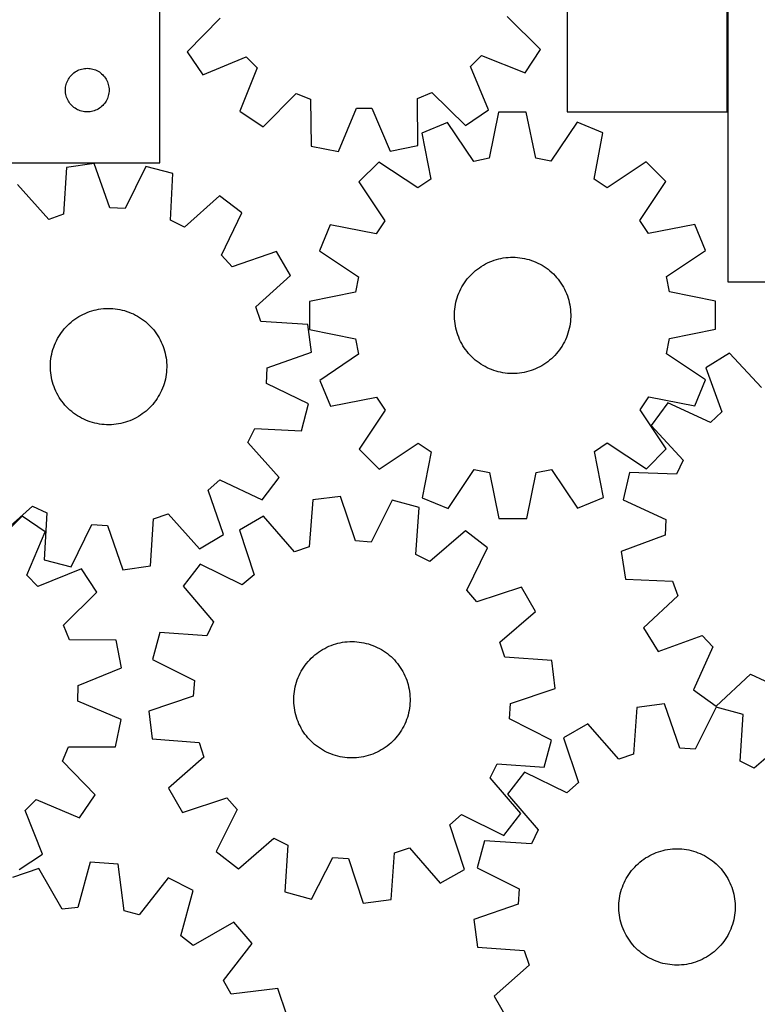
# Model space of a CAD drawing. Header units: millimetres. Extents: x 7 to 1243, y 7 to 1484.
# Tile 7 of 24: x 547 to 852, y 323 to 729. Entities that reach past the tile are written whole.
import ezdxf

# ---------------------------------------------------------------- set-up
doc = ezdxf.new("R2010")
doc.units = ezdxf.units.MM
doc.layers.add('CUT', color=7, linetype='CONTINUOUS', true_color=0x000000)

msp = doc.modelspace()

# ---------------------------------------------------------------- linework, layer by layer
at = {"layer": 'CUT'}
for p, q in [((605.056698, 670.179019), (605.056698, 850.179019)), ((839.368216, 801.135802), (839.368216, 621.135802)), ((773.154385, 799.200748), (773.154385, 691.200748)), ((839.154385, 691.200748), (839.154385, 799.200748)), ((629.877622, 729.850425), (616.305723, 716.021254)), ((762.069529, 716.887164), (748.334289, 730.554117)), ((616.305723, 716.021254), (622.771797, 706.467441)), ((755.717416, 707.257204), (762.069529, 716.887164)), ((622.771797, 706.467441), (640.654664, 713.927031)), ((640.654664, 713.927031), (645.228167, 709.407545)), ((733.2277, 709.930306), (737.747186, 714.503809)), ((737.747186, 714.503809), (755.717416, 707.257204)), ((568.692737, 706.54298), (569.122586, 706.945578)), ((569.122586, 706.945578), (569.577846, 707.319199)), ((569.577846, 707.319199), (570.056566, 707.662246)), ((570.056566, 707.662246), (570.556698, 707.973248)), ((570.556698, 707.973248), (571.0761, 708.250874)), ((571.0761, 708.250874), (571.612548, 708.493935)), ((571.612548, 708.493935), (572.163743, 708.70139)), ((572.163743, 708.70139), (572.727327, 708.872352)), ((572.727327, 708.872352), (573.300886, 709.006087)), ((573.300886, 709.006087), (573.881963, 709.102023)), ((573.881963, 709.102023), (574.46807, 709.15975)), ((574.46807, 709.15975), (575.056698, 709.179019)), ((575.056698, 709.179019), (575.645327, 709.15975)), ((575.645327, 709.15975), (576.231434, 709.102023)), ((576.231434, 709.102023), (576.812511, 709.006087)), ((576.812511, 709.006087), (577.38607, 708.872352)), ((577.38607, 708.872352), (577.949654, 708.70139)), ((577.949654, 708.70139), (578.500849, 708.493935)), ((578.500849, 708.493935), (579.037297, 708.250874)), ((579.037297, 708.250874), (579.556698, 707.973248)), ((579.556698, 707.973248), (580.056831, 707.662246)), ((580.056831, 707.662246), (580.535551, 707.319199)), ((580.535551, 707.319199), (580.990811, 706.945578)), ((580.990811, 706.945578), (581.42066, 706.54298)), ((645.228167, 709.407545), (637.981562, 691.437316)), ((740.687291, 692.047439), (733.2277, 709.930306)), ((566.363366, 702.508391), (566.534327, 703.071974)), ((566.534327, 703.071974), (566.741783, 703.62317)), ((566.741783, 703.62317), (566.984844, 704.159618)), ((566.984844, 704.159618), (567.26247, 704.679019)), ((567.26247, 704.679019), (567.573472, 705.179151)), ((567.573472, 705.179151), (567.916518, 705.657872)), ((567.916518, 705.657872), (568.29014, 706.113132)), ((568.29014, 706.113132), (568.692737, 706.54298)), ((581.42066, 706.54298), (581.823257, 706.113132)), ((581.823257, 706.113132), (582.196879, 705.657872)), ((582.196879, 705.657872), (582.539925, 705.179151)), ((582.539925, 705.179151), (582.850927, 704.679019)), ((582.850927, 704.679019), (583.128553, 704.159618)), ((583.128553, 704.159618), (583.371614, 703.62317)), ((583.371614, 703.62317), (583.57907, 703.071974)), ((583.57907, 703.071974), (583.750031, 702.508391)), ((566.056698, 700.179019), (566.075968, 700.767647)), ((566.075968, 699.590391), (566.056698, 700.179019)), ((566.075968, 700.767647), (566.133695, 701.353755)), ((566.133695, 699.004284), (566.075968, 699.590391)), ((566.133695, 701.353755), (566.229631, 701.934832)), ((566.229631, 698.423206), (566.133695, 699.004284)), ((566.229631, 701.934832), (566.363366, 702.508391)), ((583.750031, 702.508391), (583.883766, 701.934832)), ((583.883766, 701.934832), (583.979702, 701.353755)), ((583.979702, 699.004284), (583.883766, 698.423206)), ((583.979702, 701.353755), (584.037429, 700.767647)), ((584.037429, 699.590391), (583.979702, 699.004284)), ((584.037429, 700.767647), (584.056698, 700.179019)), ((584.056698, 700.179019), (584.037429, 699.590391)), ((647.611522, 685.085202), (661.278475, 698.820442)), ((661.278475, 698.820442), (667.233374, 696.395185)), ((711.378641, 696.65743), (717.304306, 699.153264)), ((717.304306, 699.153264), (731.133477, 685.581364)), ((566.363366, 697.849648), (566.229631, 698.423206)), ((566.534327, 697.286064), (566.363366, 697.849648)), ((566.741783, 696.734868), (566.534327, 697.286064)), ((566.984844, 696.198421), (566.741783, 696.734868)), ((567.26247, 695.679019), (566.984844, 696.198421)), ((567.573472, 695.178887), (567.26247, 695.679019)), ((567.916518, 694.700166), (567.573472, 695.178887)), ((568.29014, 694.244907), (567.916518, 694.700166)), ((582.196879, 694.700166), (581.823257, 694.244907)), ((582.539925, 695.178887), (582.196879, 694.700166)), ((582.850927, 695.679019), (582.539925, 695.178887)), ((583.128553, 696.198421), (582.850927, 695.679019)), ((583.371614, 696.734868), (583.128553, 696.198421)), ((583.57907, 697.286064), (583.371614, 696.734868)), ((583.750031, 697.849648), (583.57907, 697.286064)), ((583.883766, 698.423206), (583.750031, 697.849648)), ((667.233374, 696.395185), (667.415293, 677.019703)), ((711.426927, 677.281154), (711.378641, 696.65743)), ((568.692737, 693.815058), (568.29014, 694.244907)), ((569.122586, 693.412461), (568.692737, 693.815058)), ((569.577846, 693.038839), (569.122586, 693.412461)), ((570.056566, 692.695793), (569.577846, 693.038839)), ((570.556698, 692.384791), (570.056566, 692.695793)), ((571.0761, 692.107165), (570.556698, 692.384791)), ((571.612548, 691.864104), (571.0761, 692.107165)), ((572.163743, 691.656648), (571.612548, 691.864104)), ((572.727327, 691.485687), (572.163743, 691.656648)), ((573.300886, 691.351952), (572.727327, 691.485687)), ((573.881963, 691.256016), (573.300886, 691.351952)), ((574.46807, 691.198289), (573.881963, 691.256016)), ((575.056698, 691.179019), (574.46807, 691.198289)), ((575.645327, 691.198289), (575.056698, 691.179019)), ((576.231434, 691.256016), (575.645327, 691.198289)), ((576.812511, 691.351952), (576.231434, 691.256016)), ((577.38607, 691.485687), (576.812511, 691.351952)), ((577.949654, 691.656648), (577.38607, 691.485687)), ((578.500849, 691.864104), (577.949654, 691.656648)), ((579.037297, 692.107165), (578.500849, 691.864104)), ((579.556698, 692.384791), (579.037297, 692.107165)), ((580.056831, 692.695793), (579.556698, 692.384791)), ((580.535551, 693.038839), (580.056831, 692.695793)), ((580.990811, 693.412461), (580.535551, 693.038839)), ((581.42066, 693.815058), (580.990811, 693.412461)), ((581.823257, 694.244907), (581.42066, 693.815058)), ((637.981562, 691.437316), (647.611522, 685.085202)), ((678.743064, 674.836341), (686.113433, 692.756165)), ((686.113433, 692.756165), (692.543148, 692.794361)), ((692.543148, 692.794361), (700.125895, 674.963366)), ((731.133477, 685.581364), (740.687291, 692.047439)), ((744.722495, 691.033937), (740.899382, 672.038511)), ((756.258754, 691.047625), (744.722495, 691.033937)), ((760.12693, 672.061323), (756.258754, 691.047625)), ((773.154385, 691.200748), (839.154385, 691.200748)), ((723.755123, 686.837401), (713.102247, 682.41002)), ((734.594594, 670.776633), (723.755123, 686.837401)), ((777.236025, 686.900853), (766.434695, 670.814409)), ((787.899377, 682.498763), (777.236025, 686.900853)), ((784.207362, 663.477421), (787.899377, 682.498763)), ((713.102247, 682.41002), (716.839386, 663.397493)), ((667.415293, 677.019703), (678.743064, 674.836341)), ((700.125895, 674.963366), (711.426927, 677.281154)), ((695.336866, 670.50906), (687.189177, 662.342015)), ((711.497422, 659.818931), (695.336866, 670.50906)), ((740.899382, 672.038511), (734.594594, 670.776633)), ((766.434695, 670.814409), (760.12693, 672.061323)), ((805.692947, 670.639991), (789.557803, 659.911545)), ((813.859993, 662.492302), (805.692947, 670.639991)), ((455.056698, 670.179019), (605.056698, 670.179019)), ((566.45697, 668.301567), (565.293698, 648.960181)), ((577.880807, 669.908246), (566.45697, 668.301567)), ((584.333871, 651.638041), (577.880807, 669.908246)), ((599.229745, 668.698103), (590.753394, 651.274157)), ((610.398844, 665.810767), (599.229745, 668.698103)), ((609.368993, 646.461818), (610.398844, 665.810767)), ((687.189177, 662.342015), (697.917623, 646.206871)), ((716.839386, 663.397493), (711.497422, 659.818931)), ((789.557803, 659.911545), (784.207362, 663.477421)), ((803.169864, 646.331747), (813.859993, 662.492302)), ((559.22358, 646.839721), (546.270021, 661.249709)), ((629.659589, 656.522856), (615.160606, 643.668988)), ((638.873555, 649.581076), (629.659589, 656.522856)), ((590.753394, 651.274157), (584.333871, 651.638041)), ((565.293698, 648.960181), (559.22358, 646.839721)), ((615.160606, 643.668988), (609.368993, 646.461818)), ((630.517575, 632.099085), (638.873555, 649.581076)), ((697.917623, 646.206871), (694.351747, 640.85643)), ((806.748425, 640.989782), (803.169864, 646.331747)), ((675.330405, 644.548444), (670.928315, 633.885093)), ((694.351747, 640.85643), (675.330405, 644.548444)), ((825.760953, 644.726922), (806.748425, 640.989782)), ((830.188333, 634.074045), (825.760953, 644.726922)), ((670.928315, 633.885093), (687.014759, 623.083762)), ((814.127565, 623.234574), (830.188333, 634.074045)), ((634.799558, 627.302492), (630.517575, 632.099085)), ((653.113834, 633.629397), (634.799558, 627.302492)), ((658.969924, 623.689997), (653.113834, 633.629397)), ((741.139711, 629.300194), (742.047415, 629.667301)), ((742.047415, 629.667301), (742.969338, 629.997078)), ((742.969338, 629.997078), (743.903945, 630.288977)), ((743.903945, 630.288977), (744.849681, 630.542512)), ((744.849681, 630.542512), (745.80497, 630.75726)), ((745.80497, 630.75726), (746.768224, 630.932865)), ((746.768224, 630.932865), (747.737839, 631.069034)), ((747.737839, 631.069034), (748.712201, 631.16554)), ((748.712201, 631.16554), (749.689689, 631.222223)), ((749.689689, 631.222223), (750.668675, 631.238989)), ((750.668675, 631.238989), (751.647531, 631.215809)), ((751.647531, 631.215809), (752.624626, 631.152723)), ((752.624626, 631.152723), (753.598335, 631.049834)), ((753.598335, 631.049834), (754.567037, 630.907315)), ((754.567037, 630.907315), (755.52912, 630.725403)), ((755.52912, 630.725403), (756.482982, 630.5044)), ((756.482982, 630.5044), (757.427036, 630.244674)), ((757.427036, 630.244674), (758.35971, 629.946658)), ((758.35971, 629.946658), (759.279452, 629.610848)), ((734.565119, 625.105331), (735.307192, 625.744097)), ((735.307192, 625.744097), (736.074703, 626.352063)), ((736.074703, 626.352063), (736.866373, 626.928218)), ((736.866373, 626.928218), (737.680884, 627.471602)), ((737.680884, 627.471602), (738.516881, 627.981311)), ((738.516881, 627.981311), (739.372973, 628.456497)), ((739.372973, 628.456497), (740.247735, 628.896369)), ((740.247735, 628.896369), (741.139711, 629.300194)), ((759.279452, 629.610848), (760.184732, 629.237801)), ((760.184732, 629.237801), (761.074043, 628.828141)), ((761.074043, 628.828141), (761.945904, 628.382547)), ((761.945904, 628.382547), (762.798864, 627.901762)), ((762.798864, 627.901762), (763.631504, 627.386586)), ((763.631504, 627.386586), (764.442438, 626.837877)), ((764.442438, 626.837877), (765.230315, 626.256548)), ((765.230315, 626.256548), (765.993826, 625.643566)), ((765.993826, 625.643566), (766.731698, 624.999951)), ((644.559937, 610.736438), (658.969924, 623.689997)), ((687.014759, 623.083762), (685.767845, 616.775998)), ((731.277937, 621.488409), (731.875217, 622.264264)), ((731.875217, 622.264264), (732.503646, 623.015112)), ((732.503646, 623.015112), (733.162178, 623.739702)), ((733.162178, 623.739702), (733.849717, 624.436828)), ((733.849717, 624.436828), (734.565119, 625.105331)), ((766.731698, 624.999951), (767.442704, 624.326776)), ((767.442704, 624.326776), (768.125661, 623.62516)), ((768.125661, 623.62516), (768.779431, 622.89627)), ((768.779431, 622.89627), (769.402927, 622.141321)), ((769.402927, 622.141321), (769.995111, 621.361569)), ((815.389443, 616.929786), (814.127565, 623.234574)), ((728.791662, 617.280545), (729.219378, 618.161313)), ((729.219378, 618.161313), (729.682663, 619.023904)), ((729.682663, 619.023904), (730.180747, 619.866879)), ((730.180747, 619.866879), (730.7128, 620.688837)), ((730.7128, 620.688837), (731.277937, 621.488409)), ((769.995111, 621.361569), (770.554997, 620.558311)), ((770.554997, 620.558311), (771.081653, 619.732885)), ((771.081653, 619.732885), (771.574203, 618.886664)), ((771.574203, 618.886664), (772.031827, 618.021057)), ((772.031827, 618.021057), (772.453763, 617.137505)), ((839.368216, 621.135802), (884.368216, 621.135802)), ((685.767845, 616.775998), (666.781544, 612.907822)), ((727.209402, 612.656245), (727.449816, 613.605401)), ((727.449816, 613.605401), (727.728745, 614.54396)), ((727.728745, 614.54396), (728.045724, 615.470361)), ((728.045724, 615.470361), (728.400227, 616.383063)), ((728.400227, 616.383063), (728.791662, 617.280545)), ((772.453763, 617.137505), (772.839309, 616.237478)), ((772.839309, 616.237478), (773.187824, 615.322473)), ((773.187824, 615.322473), (773.498727, 614.394015)), ((773.498727, 614.394015), (773.7715, 613.453648)), ((773.7715, 613.453648), (774.00569, 612.502938)), ((834.38487, 613.106673), (815.389443, 616.929786)), ((576.899954, 609.094543), (577.842833, 609.358503)), ((577.842833, 609.358503), (578.795693, 609.583784)), ((578.795693, 609.583784), (579.75695, 609.770012)), ((579.75695, 609.770012), (580.725002, 609.916877)), ((580.725002, 609.916877), (581.69824, 610.024135)), ((581.69824, 610.024135), (582.675042, 610.091606)), ((582.675042, 610.091606), (583.653784, 610.119178)), ((583.653784, 610.119178), (584.632835, 610.106806)), ((584.632835, 610.106806), (585.610567, 610.05451)), ((585.610567, 610.05451), (586.585353, 609.962378)), ((586.585353, 609.962378), (587.555569, 609.830562)), ((587.555569, 609.830562), (588.519602, 609.659282)), ((588.519602, 609.659282), (589.475845, 609.448823)), ((589.475845, 609.448823), (590.422709, 609.199535)), ((646.680397, 604.66632), (644.559937, 610.736438)), ((666.781544, 612.907822), (666.795231, 601.371562)), ((726.639919, 608.785468), (726.722924, 609.761073)), ((726.722924, 609.761073), (726.845653, 610.73248)), ((726.845653, 610.73248), (727.007902, 611.698074)), ((727.007902, 611.698074), (727.209402, 612.656245)), ((774.00569, 612.502938), (774.200908, 611.543467)), ((774.200908, 611.543467), (774.356827, 610.576831)), ((774.356827, 610.576831), (774.473189, 609.60464)), ((774.473189, 609.60464), (774.5498, 608.628512)), ((834.398557, 601.570414), (834.38487, 613.106673)), ((569.114651, 605.071436), (569.899912, 605.656295)), ((569.899912, 605.656295), (570.708375, 606.208638)), ((570.708375, 606.208638), (571.538694, 606.727546)), ((571.538694, 606.727546), (572.389488, 607.212154)), ((572.389488, 607.212154), (573.259341, 607.661656)), ((573.259341, 607.661656), (574.146804, 608.075303)), ((574.146804, 608.075303), (575.0504, 608.452409)), ((575.0504, 608.452409), (575.968626, 608.792344)), ((575.968626, 608.792344), (576.899954, 609.094543)), ((590.422709, 609.199535), (591.358617, 608.911833)), ((591.358617, 608.911833), (592.28201, 608.586197)), ((592.28201, 608.586197), (593.191353, 608.223167)), ((593.191353, 608.223167), (594.085132, 607.823349)), ((594.085132, 607.823349), (594.961859, 607.387408)), ((594.961859, 607.387408), (595.820075, 606.916069)), ((595.820075, 606.916069), (596.658352, 606.410117)), ((596.658352, 606.410117), (597.475294, 605.870394)), ((597.475294, 605.870394), (598.269541, 605.297798)), ((598.269541, 605.297798), (599.039772, 604.693282)), ((726.593569, 606.828164), (726.596777, 607.807289)), ((726.630301, 605.849724), (726.593569, 606.828164)), ((726.596777, 607.807289), (726.639919, 608.785468)), ((726.706912, 604.873596), (726.630301, 605.849724)), ((774.540182, 605.692768), (774.457177, 604.717163)), ((774.583324, 606.670947), (774.540182, 605.692768)), ((774.5498, 608.628512), (774.586532, 607.650072)), ((774.586532, 607.650072), (774.583324, 606.670947)), ((564.96055, 600.937525), (565.580651, 601.695264)), ((565.580651, 601.695264), (566.231144, 602.42708)), ((566.231144, 602.42708), (566.910945, 603.131754)), ((566.910945, 603.131754), (567.618923, 603.808114)), ((567.618923, 603.808114), (568.353899, 604.455033)), ((568.353899, 604.455033), (569.114651, 605.071436)), ((599.039772, 604.693282), (599.784705, 604.057853)), ((599.784705, 604.057853), (600.5031, 603.392568)), ((600.5031, 603.392568), (601.19376, 602.698534)), ((601.19376, 602.698534), (601.855538, 601.976906)), ((601.855538, 601.976906), (602.48733, 601.228887)), ((602.48733, 601.228887), (603.088086, 600.45572)), ((666.021783, 603.503048), (646.680397, 604.66632)), ((667.628461, 592.079211), (666.021783, 603.503048)), ((666.795231, 601.371562), (685.790657, 597.54845)), ((726.823274, 603.901405), (726.706912, 604.873596)), ((726.979193, 602.934769), (726.823274, 603.901405)), ((727.17441, 601.975298), (726.979193, 602.934769)), ((727.408601, 601.024588), (727.17441, 601.975298)), ((773.970699, 601.82199), (773.730285, 600.872835)), ((774.172199, 602.780162), (773.970699, 601.82199)), ((774.334448, 603.745755), (774.172199, 602.780162)), ((774.457177, 604.717163), (774.334448, 603.745755)), ((815.412256, 597.702238), (834.398557, 601.570414)), ((562.350168, 596.805504), (562.803902, 597.673156)), ((562.803902, 597.673156), (563.29265, 598.521579)), ((563.29265, 598.521579), (563.815596, 599.34936)), ((563.815596, 599.34936), (564.371872, 600.155122)), ((564.371872, 600.155122), (564.96055, 600.937525)), ((603.088086, 600.45572), (603.656805, 599.658692)), ((603.656805, 599.658692), (604.192542, 598.83913)), ((604.192542, 598.83913), (604.694404, 597.998399)), ((604.694404, 597.998399), (605.161556, 597.137896)), ((685.790657, 597.54845), (687.052536, 591.243662)), ((727.681374, 600.084221), (727.408601, 601.024588)), ((727.992277, 599.155763), (727.681374, 600.084221)), ((728.340791, 598.240758), (727.992277, 599.155763)), ((728.726338, 597.340731), (728.340791, 598.240758)), ((729.148274, 596.457178), (728.726338, 597.340731)), ((772.388439, 597.197691), (771.960723, 596.316922)), ((772.779874, 598.095173), (772.388439, 597.197691)), ((773.134376, 599.007874), (772.779874, 598.095173)), ((773.451356, 599.934276), (773.134376, 599.007874)), ((773.730285, 600.872835), (773.451356, 599.934276)), ((814.165342, 591.394474), (815.412256, 597.702238)), ((560.63101, 592.230333), (560.899561, 593.171915)), ((560.899561, 593.171915), (561.206294, 594.101759)), ((561.206294, 594.101759), (561.550698, 595.018318)), ((561.550698, 595.018318), (561.932201, 595.920067)), ((561.932201, 595.920067), (562.350168, 596.805504)), ((605.161556, 597.137896), (605.593221, 596.259056)), ((605.593221, 596.259056), (605.98868, 595.36334)), ((605.98868, 595.36334), (606.347275, 594.452239)), ((606.347275, 594.452239), (606.668408, 593.527269)), ((606.668408, 593.527269), (606.951547, 592.589971)), ((729.605898, 595.591571), (729.148274, 596.457178)), ((730.098448, 594.745351), (729.605898, 595.591571)), ((730.625104, 593.919924), (730.098448, 594.745351)), ((731.18499, 593.116667), (730.625104, 593.919924)), ((731.777174, 592.336914), (731.18499, 593.116667)), ((770.4673, 593.789399), (769.902163, 592.989827)), ((770.999353, 594.611357), (770.4673, 593.789399)), ((771.497437, 595.454332), (770.999353, 594.611357)), ((771.960723, 596.316922), (771.497437, 595.454332)), ((559.946603, 588.378215), (560.0586, 589.350918)), ((560.0586, 589.350918), (560.21018, 590.318244)), ((560.21018, 590.318244), (560.401089, 591.278581)), ((560.401089, 591.278581), (560.63101, 592.230333)), ((606.951547, 592.589971), (607.196218, 591.641904)), ((607.196218, 591.641904), (607.402016, 590.684646)), ((607.402016, 590.684646), (607.568597, 589.719791)), ((607.568597, 589.719791), (607.695685, 588.748944)), ((649.358256, 585.626147), (667.628461, 592.079211)), ((687.052536, 591.243662), (670.991767, 580.40419)), ((732.400669, 591.581965), (731.777174, 592.336914)), ((733.05444, 590.853076), (732.400669, 591.581965)), ((733.737396, 590.15146), (733.05444, 590.853076)), ((734.448403, 589.478284), (733.737396, 590.15146)), ((735.186275, 588.83467), (734.448403, 589.478284)), ((766.614982, 589.372905), (765.872908, 588.734139)), ((767.330383, 590.041407), (766.614982, 589.372905)), ((768.017922, 590.738534), (767.330383, 590.041407)), ((768.676454, 591.463124), (768.017922, 590.738534)), ((769.304883, 592.213971), (768.676454, 591.463124)), ((769.902163, 592.989827), (769.304883, 592.213971)), ((830.251785, 580.593143), (814.165342, 591.394474)), ((840.120122, 591.70953), (830.290419, 585.67112)), ((853.337246, 577.5409), (840.120122, 591.70953)), ((559.842033, 586.423157), (559.874373, 587.401753)), ((559.849635, 585.444057), (559.842033, 586.423157)), ((559.897166, 584.466081), (559.849635, 585.444057)), ((559.874373, 587.401753), (559.946603, 588.378215)), ((607.695685, 588.748944), (607.783067, 587.773721)), ((607.783067, 587.773721), (607.830599, 586.795746)), ((607.838201, 585.816646), (607.80586, 584.83805)), ((607.830599, 586.795746), (607.838201, 585.816646)), ((648.994372, 579.206624), (649.358256, 585.626147)), ((735.949785, 588.221688), (735.186275, 588.83467)), ((736.737663, 587.640359), (735.949785, 588.221688)), ((737.548597, 587.091649), (736.737663, 587.640359)), ((738.381237, 586.576474), (737.548597, 587.091649)), ((739.234197, 586.095689), (738.381237, 586.576474)), ((740.106058, 585.650095), (739.234197, 586.095689)), ((740.995368, 585.240434), (740.106058, 585.650095)), ((741.900648, 584.867388), (740.995368, 585.240434)), ((760.04039, 585.178042), (759.132685, 584.810935)), ((760.932366, 585.581867), (760.04039, 585.178042)), ((761.807127, 586.021739), (760.932366, 585.581867)), ((762.663219, 586.496924), (761.807127, 586.021739)), ((763.499217, 587.006634), (762.663219, 586.496924)), ((764.313728, 587.550018), (763.499217, 587.006634)), ((765.105398, 588.126172), (764.313728, 587.550018)), ((765.872908, 588.734139), (765.105398, 588.126172)), ((830.290419, 585.67112), (836.954024, 567.476649)), ((559.984549, 583.490859), (559.897166, 584.466081)), ((560.111636, 582.520012), (559.984549, 583.490859)), ((560.278217, 581.555156), (560.111636, 582.520012)), ((560.484015, 580.597899), (560.278217, 581.555156)), ((607.279144, 580.961221), (607.049223, 580.00947)), ((607.470054, 581.921559), (607.279144, 580.961221)), ((607.621633, 582.888885), (607.470054, 581.921559)), ((607.733631, 583.861588), (607.621633, 582.888885)), ((607.80586, 584.83805), (607.733631, 583.861588)), ((742.820391, 584.531578), (741.900648, 584.867388)), ((743.753065, 584.233561), (742.820391, 584.531578)), ((744.697119, 583.973836), (743.753065, 584.233561)), ((745.650981, 583.752833), (744.697119, 583.973836)), ((746.613064, 583.57092), (745.650981, 583.752833)), ((747.581766, 583.428401), (746.613064, 583.57092)), ((748.555475, 583.325513), (747.581766, 583.428401)), ((749.53257, 583.262426), (748.555475, 583.325513)), ((750.511425, 583.239247), (749.53257, 583.262426)), ((751.490412, 583.256012), (750.511425, 583.239247)), ((752.467899, 583.312696), (751.490412, 583.256012)), ((753.442261, 583.409202), (752.467899, 583.312696)), ((754.411876, 583.545371), (753.442261, 583.409202)), ((755.37513, 583.720976), (754.411876, 583.545371)), ((756.33042, 583.935724), (755.37513, 583.720976)), ((757.276155, 584.189259), (756.33042, 583.935724)), ((758.210762, 584.481158), (757.276155, 584.189259)), ((759.132685, 584.810935), (758.210762, 584.481158)), ((560.728687, 579.649832), (560.484015, 580.597899)), ((561.011825, 578.712533), (560.728687, 579.649832)), ((561.332959, 577.787564), (561.011825, 578.712533)), ((561.691554, 576.876463), (561.332959, 577.787564)), ((562.087012, 575.980747), (561.691554, 576.876463)), ((606.129535, 577.221485), (605.748032, 576.319736)), ((606.47394, 578.138044), (606.129535, 577.221485)), ((606.780673, 579.067888), (606.47394, 578.138044)), ((607.049223, 580.00947), (606.780673, 579.067888)), ((666.418318, 570.730273), (648.994372, 579.206624)), ((670.991767, 580.40419), (675.419148, 569.751314)), ((825.849695, 569.929791), (830.251785, 580.593143)), ((562.518677, 575.101906), (562.087012, 575.980747)), ((562.985829, 574.241404), (562.518677, 575.101906)), ((563.487691, 573.400673), (562.985829, 574.241404)), ((564.023428, 572.581111), (563.487691, 573.400673)), ((603.864637, 572.890443), (603.308362, 572.08468)), ((604.387584, 573.718224), (603.864637, 572.890443)), ((604.876331, 574.566647), (604.387584, 573.718224)), ((605.330066, 575.434299), (604.876331, 574.566647)), ((605.748032, 576.319736), (605.330066, 575.434299)), ((675.419148, 569.751314), (694.431675, 573.488454)), ((694.431675, 573.488454), (698.010237, 568.146489)), ((803.262478, 568.271365), (806.828353, 573.621806)), ((806.828353, 573.621806), (825.849695, 569.929791)), ((564.592148, 571.784083), (564.023428, 572.581111)), ((565.192903, 571.010916), (564.592148, 571.784083)), ((565.824696, 570.262896), (565.192903, 571.010916)), ((566.486473, 569.541269), (565.824696, 570.262896)), ((567.177134, 568.847235), (566.486473, 569.541269)), ((567.895528, 568.18195), (567.177134, 568.847235)), ((600.769289, 569.108048), (600.061311, 568.431689)), ((601.44909, 569.812723), (600.769289, 569.108048)), ((602.099582, 570.544539), (601.44909, 569.812723)), ((602.719684, 571.302278), (602.099582, 570.544539)), ((603.308362, 572.08468), (602.719684, 571.302278)), ((663.530982, 559.561174), (666.418318, 570.730273)), ((814.604091, 571.139061), (807.833429, 561.798633)), ((832.237221, 563.106929), (814.604091, 571.139061)), ((568.640461, 567.546521), (567.895528, 568.18195)), ((569.410692, 566.942005), (568.640461, 567.546521)), ((570.20494, 566.369409), (569.410692, 566.942005)), ((571.021882, 565.829686), (570.20494, 566.369409)), ((571.860158, 565.323734), (571.021882, 565.829686)), ((572.718374, 564.852395), (571.860158, 565.323734)), ((573.595101, 564.416453), (572.718374, 564.852395)), ((595.290745, 565.027649), (594.420893, 564.578147)), ((596.141539, 565.512257), (595.290745, 565.027649)), ((596.971859, 566.031164), (596.141539, 565.512257)), ((597.780322, 566.583507), (596.971859, 566.031164)), ((598.565582, 567.168367), (597.780322, 566.583507)), ((599.326334, 567.784769), (598.565582, 567.168367)), ((600.061311, 568.431689), (599.326334, 567.784769)), ((698.010237, 568.146489), (687.320108, 551.985933)), ((813.990924, 552.136221), (803.262478, 568.271365)), ((836.954024, 567.476649), (832.237221, 563.106929)), ((574.48888, 564.016635), (573.595101, 564.416453)), ((575.398223, 563.653606), (574.48888, 564.016635)), ((576.321617, 563.327969), (575.398223, 563.653606)), ((577.257524, 563.040268), (576.321617, 563.327969)), ((578.204388, 562.79098), (577.257524, 563.040268)), ((579.160632, 562.580521), (578.204388, 562.79098)), ((580.124664, 562.409241), (579.160632, 562.580521)), ((581.09488, 562.277425), (580.124664, 562.409241)), ((582.069666, 562.185292), (581.09488, 562.277425)), ((583.047398, 562.132997), (582.069666, 562.185292)), ((584.02645, 562.120625), (583.047398, 562.132997)), ((585.005191, 562.148197), (584.02645, 562.120625)), ((585.981994, 562.215668), (585.005191, 562.148197)), ((586.955231, 562.322925), (585.981994, 562.215668)), ((587.923284, 562.46979), (586.955231, 562.322925)), ((588.88454, 562.656019), (587.923284, 562.46979)), ((589.837401, 562.8813), (588.88454, 562.656019)), ((590.78028, 563.14526), (589.837401, 562.8813)), ((591.711607, 563.447459), (590.78028, 563.14526)), ((592.629833, 563.787394), (591.711607, 563.447459)), ((593.53343, 564.164499), (592.629833, 563.787394)), ((594.420893, 564.578147), (593.53343, 564.164499)), ((641.389203, 554.799412), (644.182033, 560.591025)), ((644.182033, 560.591025), (663.530982, 559.561174)), ((807.833429, 561.798633), (820.95252, 547.539185)), ((654.243071, 540.300429), (641.389203, 554.799412)), ((695.487154, 543.838244), (711.622297, 554.56669)), ((711.622297, 554.56669), (716.972738, 551.000815)), ((784.340715, 551.080743), (789.682679, 554.659305)), ((789.682679, 554.659305), (805.843235, 543.969176)), ((687.320108, 551.985933), (695.487154, 543.838244)), ((716.972738, 551.000815), (713.280724, 531.979473)), ((788.077854, 532.068215), (784.340715, 551.080743)), ((805.843235, 543.969176), (813.990924, 552.136221)), ((820.95252, 547.539185), (818.266981, 541.697047)), ((647.301291, 531.086463), (654.243071, 540.300429)), ((723.944076, 527.577383), (734.745406, 543.663827)), ((734.745406, 543.663827), (741.053171, 542.416912)), ((741.053171, 542.416912), (744.921347, 523.430611)), ((756.457606, 523.444298), (760.280719, 542.439725)), ((760.280719, 542.439725), (766.585507, 543.701603)), ((766.585507, 543.701603), (777.424978, 527.640835)), ((798.90233, 542.369864), (796.22148, 531.149413)), ((818.266981, 541.697047), (798.90233, 542.369864)), ((625.022707, 535.16046), (629.8193, 539.442443)), ((629.8193, 539.442443), (647.301291, 531.086463)), ((631.349612, 516.846185), (625.022707, 535.16046)), ((679.594784, 532.536167), (668.148022, 531.101901)), ((685.771667, 514.170751), (679.594784, 532.536167)), ((538.020644, 515.716947), (552.519627, 528.570815)), ((552.519627, 528.570815), (558.311241, 525.777985)), ((668.148022, 531.101901), (666.693286, 511.780251)), ((700.923051, 531.004299), (692.184975, 513.710125)), ((712.04735, 527.948902), (700.923051, 531.004299)), ((713.280724, 531.979473), (723.944076, 527.577383)), ((777.424978, 527.640835), (788.077854, 532.068215)), ((796.22148, 531.149413), (813.798795, 522.99586)), ((548.137922, 524.384672), (534.283453, 510.838598)), ((557.679654, 517.900784), (548.137922, 524.384672)), ((558.311241, 525.777985), (557.28139, 506.429036)), ((602.386535, 523.279622), (608.456654, 525.400082)), ((608.456654, 525.400082), (621.410212, 510.990094)), ((647.857052, 524.355188), (637.830493, 518.649613)), ((660.591889, 509.751547), (647.857052, 524.355188)), ((710.725905, 508.617679), (712.04735, 527.948902)), ((568.450488, 503.5417), (576.926839, 520.965646)), ((576.926839, 520.965646), (583.346362, 520.601762)), ((583.346362, 520.601762), (589.799426, 502.331557)), ((601.223263, 503.938235), (602.386535, 523.279622)), ((744.921347, 523.430611), (756.457606, 523.444298)), ((813.798795, 522.99586), (813.55337, 516.570717)), ((550.186713, 500.031866), (557.679654, 517.900784)), ((621.410212, 510.990094), (631.349612, 516.846185)), ((637.830493, 518.649613), (643.880568, 500.242033)), ((731.165879, 518.371666), (716.474755, 505.73785)), ((740.274141, 511.291763), (731.165879, 518.371666)), ((813.55337, 516.570717), (795.405289, 509.781787)), ((692.184975, 513.710125), (685.771667, 514.170751)), ((666.693286, 511.780251), (660.591889, 509.751547)), ((716.474755, 505.73785), (710.725905, 508.617679)), ((731.655547, 493.937736), (740.274141, 511.291763)), ((795.405289, 509.781787), (797.222387, 498.389526)), ((557.28139, 506.429036), (568.450488, 503.5417)), ((589.799426, 502.331557), (601.223263, 503.938235)), ((621.665936, 504.651445), (614.586033, 495.543183)), ((639.019963, 496.032851), (621.665936, 504.651445)), ((554.697658, 495.449938), (550.186713, 500.031866)), ((572.681376, 502.663003), (554.697658, 495.449938)), ((579.015511, 493.021209), (572.681376, 502.663003)), ((643.880568, 500.242033), (639.019963, 496.032851)), ((797.222387, 498.389526), (816.581938, 497.583172)), ((816.581938, 497.583172), (818.813991, 491.553194)), ((565.254797, 479.379906), (579.015511, 493.021209)), ((614.586033, 495.543183), (627.219849, 480.852059)), ((735.864728, 489.077131), (731.655547, 493.937736)), ((754.272309, 495.127206), (735.864728, 489.077131)), ((759.977884, 485.100647), (754.272309, 495.127206)), ((818.813991, 491.553194), (804.645361, 478.33607)), ((745.374243, 472.36581), (759.977884, 485.100647)), ((567.668939, 473.420493), (565.254797, 479.379906)), ((627.219849, 480.852059), (624.34002, 475.10321)), ((605.008797, 476.424654), (601.9534, 465.300355)), ((624.34002, 475.10321), (605.008797, 476.424654)), ((804.645361, 478.33607), (810.683771, 468.506367)), ((587.044049, 473.202425), (567.668939, 473.420493)), ((589.206272, 461.8706), (587.044049, 473.202425)), ((675.723724, 471.08659), (676.645296, 471.417347)), ((676.645296, 471.417347), (677.579592, 471.71024)), ((677.579592, 471.71024), (678.525057, 471.96478)), ((678.525057, 471.96478), (679.480118, 472.180543)), ((679.480118, 472.180543), (680.443184, 472.357172)), ((680.443184, 472.357172), (681.412654, 472.494372)), ((681.412654, 472.494372), (682.386913, 472.591914)), ((682.386913, 472.591914), (683.36434, 472.649636)), ((683.36434, 472.649636), (684.343308, 472.667443)), ((684.343308, 472.667443), (685.322187, 472.645304)), ((685.322187, 472.645304), (686.299349, 472.583256)), ((686.299349, 472.583256), (687.273167, 472.481403)), ((687.273167, 472.481403), (688.24202, 472.339914)), ((688.24202, 472.339914), (689.204295, 472.159024)), ((689.204295, 472.159024), (690.158392, 471.939036)), ((690.158392, 471.939036), (691.102721, 471.680314)), ((691.102721, 471.680314), (692.035712, 471.383289)), ((692.035712, 471.383289), (692.955811, 471.048457)), ((747.402947, 466.264413), (745.374243, 472.36581)), ((810.683771, 468.506367), (828.878242, 475.169972)), ((828.878242, 475.169972), (833.247962, 470.453169)), ((668.246281, 466.516668), (668.987675, 467.156223)), ((668.987675, 467.156223), (669.754539, 467.765005)), ((669.754539, 467.765005), (670.545596, 468.342001)), ((670.545596, 468.342001), (671.359529, 468.886251)), ((671.359529, 468.886251), (672.194984, 469.396848)), ((672.194984, 469.396848), (673.05057, 469.872944)), ((673.05057, 469.872944), (673.924864, 470.313745)), ((673.924864, 470.313745), (674.81641, 470.718519)), ((674.81641, 470.718519), (675.723724, 471.08659)), ((692.955811, 471.048457), (693.861487, 470.676373)), ((693.861487, 470.676373), (694.751232, 470.267658)), ((694.751232, 470.267658), (695.623567, 469.822991)), ((695.623567, 469.822991), (696.477037, 469.343114)), ((696.477037, 469.343114), (697.310225, 468.828823)), ((697.310225, 468.828823), (698.121741, 468.280977)), ((698.121741, 468.280977), (698.910236, 467.700485)), ((698.910236, 467.700485), (699.674398, 467.088315)), ((833.247962, 470.453169), (825.21583, 452.820039)), ((601.9534, 465.300355), (619.247574, 456.562279)), ((664.962947, 462.896254), (665.559402, 463.672744)), ((665.559402, 463.672744), (666.187032, 464.424259)), ((666.187032, 464.424259), (666.844793, 465.149549)), ((666.844793, 465.149549), (667.531591, 465.847406)), ((667.531591, 465.847406), (668.246281, 466.516668)), ((699.674398, 467.088315), (700.412954, 466.445486)), ((700.412954, 466.445486), (701.124676, 465.773066)), ((701.124676, 465.773066), (701.808378, 465.072176)), ((701.808378, 465.072176), (702.462923, 464.343983)), ((702.462923, 464.343983), (703.087221, 463.589697)), ((703.087221, 463.589697), (703.680233, 462.810575)), ((766.724597, 464.809677), (747.402947, 466.264413)), ((768.158863, 453.362915), (766.724597, 464.809677)), ((571.272729, 454.533677), (589.206272, 461.8706)), ((662.481146, 458.685748), (662.907925, 459.566972)), ((662.907925, 459.566972), (663.370294, 460.430054)), ((663.370294, 460.430054), (663.867481, 461.273558)), ((663.867481, 461.273558), (664.39866, 462.096081)), ((664.39866, 462.096081), (664.962947, 462.896254)), ((703.680233, 462.810575), (704.240973, 462.007913)), ((704.240973, 462.007913), (704.768506, 461.183047)), ((704.768506, 461.183047), (705.261956, 460.33735)), ((705.261956, 460.33735), (705.720499, 459.47223)), ((705.720499, 459.47223), (706.143375, 458.589127)), ((834.556258, 446.049377), (848.815706, 459.168468)), ((848.815706, 459.168468), (854.657844, 456.482929)), ((619.247574, 456.562279), (618.786948, 450.148972)), ((660.903803, 454.05977), (661.143208, 455.00918)), ((661.143208, 455.00918), (661.421139, 455.948036)), ((661.421139, 455.948036), (661.737134, 456.874773)), ((661.737134, 456.874773), (662.090665, 457.787851)), ((662.090665, 457.787851), (662.481146, 458.685748)), ((706.143375, 458.589127), (706.529878, 457.68951)), ((706.529878, 457.68951), (706.879365, 456.774877)), ((706.879365, 456.774877), (707.191254, 455.846749)), ((707.191254, 455.846749), (707.465027, 454.906673)), ((571.222537, 448.104045), (571.272729, 454.533677)), ((660.338435, 450.188389), (660.420403, 451.164082)), ((660.420403, 451.164082), (660.542099, 452.135619)), ((660.542099, 452.135619), (660.703322, 453.101384)), ((660.703322, 453.101384), (660.903803, 454.05977)), ((707.465027, 454.906673), (707.700228, 453.956212)), ((707.700228, 453.956212), (707.896465, 452.996949)), ((707.896465, 452.996949), (708.053412, 452.03048)), ((708.053412, 452.03048), (708.170808, 451.058413)), ((708.170808, 451.058413), (708.248456, 450.082367)), ((749.793447, 447.186032), (768.158863, 453.362915)), ((825.21583, 452.820039), (834.556258, 446.049377)), ((589.039353, 440.488043), (571.222537, 448.104045)), ((618.786948, 450.148972), (600.421532, 443.972088)), ((660.294167, 448.231037), (660.296333, 449.210165)), ((660.331939, 447.252636), (660.294167, 448.231037)), ((660.296333, 449.210165), (660.338435, 450.188389)), ((660.409587, 446.27659), (660.331939, 447.252636)), ((708.241959, 447.146615), (708.159992, 446.170922)), ((708.284062, 448.124839), (708.241959, 447.146615)), ((708.248456, 450.082367), (708.286228, 449.103966)), ((708.286228, 449.103966), (708.284062, 448.124839)), ((749.332821, 440.772724), (749.793447, 447.186032)), ((813.277212, 447.032618), (801.838716, 445.533855)), ((819.557514, 428.70231), (813.277212, 447.032618)), ((600.421532, 443.972088), (601.855798, 432.525327)), ((660.526983, 445.304524), (660.409587, 446.27659)), ((660.683929, 444.338054), (660.526983, 445.304524)), ((660.880167, 443.378791), (660.683929, 444.338054)), ((661.115368, 442.42833), (660.880167, 443.378791)), ((707.676592, 443.275234), (707.437187, 442.325823)), ((707.877073, 444.233619), (707.676592, 443.275234)), ((708.038295, 445.199384), (707.877073, 444.233619)), ((708.159992, 446.170922), (708.038295, 445.199384)), ((801.838716, 445.533855), (800.49291, 426.204312)), ((834.613775, 445.620991), (825.973316, 428.27784)), ((845.755118, 442.628346), (834.613775, 445.620991)), ((586.700485, 429.191355), (589.039353, 440.488043)), ((661.389141, 441.488254), (661.115368, 442.42833)), ((661.70103, 440.560127), (661.389141, 441.488254)), ((662.050517, 439.645494), (661.70103, 440.560127)), ((662.43702, 438.745877), (662.050517, 439.645494)), ((662.859895, 437.862773), (662.43702, 438.745877)), ((706.48973, 439.547152), (706.099249, 438.649255)), ((706.843261, 440.46023), (706.48973, 439.547152)), ((707.159256, 441.386968), (706.843261, 440.46023)), ((707.437187, 442.325823), (707.159256, 441.386968)), ((766.626995, 432.034648), (749.332821, 440.772724)), ((844.542656, 423.289981), (845.755118, 442.628346)), ((663.318439, 436.997653), (662.859895, 437.862773)), ((663.811889, 436.151957), (663.318439, 436.997653)), ((664.339422, 435.327091), (663.811889, 436.151957)), ((664.900162, 434.524429), (664.339422, 435.327091)), ((704.181735, 435.238922), (703.617448, 434.43875)), ((704.712914, 436.061445), (704.181735, 435.238922)), ((705.210101, 436.90495), (704.712914, 436.061445)), ((705.672469, 437.768032), (705.210101, 436.90495)), ((706.099249, 438.649255), (705.672469, 437.768032)), ((781.586096, 438.672879), (771.591857, 432.91088)), ((794.403045, 424.14125), (781.586096, 438.672879)), ((601.855798, 432.525327), (621.177448, 431.070591)), ((621.177448, 431.070591), (623.206152, 424.969193)), ((665.493174, 433.745306), (664.900162, 434.524429)), ((666.117472, 432.991021), (665.493174, 433.745306)), ((666.772017, 432.262827), (666.117472, 432.991021)), ((667.455719, 431.561937), (666.772017, 432.262827)), ((668.167441, 430.889518), (667.455719, 431.561937)), ((668.905997, 430.246688), (668.167441, 430.889518)), ((700.334114, 430.818335), (699.59272, 430.17878)), ((701.048804, 431.487598), (700.334114, 430.818335)), ((701.735602, 432.185455), (701.048804, 431.487598)), ((702.393363, 432.910744), (701.735602, 432.185455)), ((703.020993, 433.66226), (702.393363, 432.910744)), ((703.617448, 434.43875), (703.020993, 433.66226)), ((763.571598, 420.910349), (766.626995, 432.034648)), ((771.591857, 432.91088), (777.745589, 414.537693)), ((864.927326, 433.159023), (850.307646, 420.442601)), ((564.817448, 423.354793), (567.324332, 429.275791)), ((567.324332, 429.275791), (586.700485, 429.191355)), ((669.670158, 429.634518), (668.905997, 430.246688)), ((670.458654, 429.054027), (669.670158, 429.634518)), ((671.27017, 428.50618), (670.458654, 429.054027)), ((672.103357, 427.99189), (671.27017, 428.50618)), ((672.956828, 427.512012), (672.103357, 427.99189)), ((673.829162, 427.067346), (672.956828, 427.512012)), ((674.718908, 426.65863), (673.829162, 427.067346)), ((675.624584, 426.286547), (674.718908, 426.65863)), ((693.763985, 426.616485), (692.856671, 426.248413)), ((694.655531, 427.021258), (693.763985, 426.616485)), ((695.529825, 427.462059), (694.655531, 427.021258)), ((696.385411, 427.938155), (695.529825, 427.462059)), ((697.220866, 428.448753), (696.385411, 427.938155)), ((698.034799, 428.993002), (697.220866, 428.448753)), ((698.825856, 429.569998), (698.034799, 428.993002)), ((699.59272, 430.17878), (698.825856, 429.569998)), ((825.973316, 428.27784), (819.557514, 428.70231)), ((578.363522, 409.500325), (564.817448, 423.354793)), ((623.206152, 424.969193), (608.602511, 412.234356)), ((676.544683, 425.951714), (675.624584, 426.286547)), ((677.477674, 425.65469), (676.544683, 425.951714)), ((678.422003, 425.395968), (677.477674, 425.65469)), ((679.3761, 425.175979), (678.422003, 425.395968)), ((680.338375, 424.995089), (679.3761, 425.175979)), ((681.307228, 424.8536), (680.338375, 424.995089)), ((682.281046, 424.751747), (681.307228, 424.8536)), ((683.258208, 424.6897), (682.281046, 424.751747)), ((684.237087, 424.66756), (683.258208, 424.6897)), ((685.216055, 424.685367), (684.237087, 424.66756)), ((686.193482, 424.743089), (685.216055, 424.685367)), ((687.167741, 424.840631), (686.193482, 424.743089)), ((688.137211, 424.977831), (687.167741, 424.840631)), ((689.100277, 425.15446), (688.137211, 424.977831)), ((690.055338, 425.370224), (689.100277, 425.15446)), ((691.000803, 425.624764), (690.055338, 425.370224)), ((691.935099, 425.917656), (691.000803, 425.624764)), ((692.856671, 426.248413), (691.935099, 425.917656)), ((800.49291, 426.204312), (794.403045, 424.14125)), ((850.307646, 420.442601), (844.542656, 423.289981)), ((741.360546, 416.482944), (744.240375, 422.231794)), ((744.240375, 422.231794), (763.571598, 420.910349)), ((755.506457, 418.821822), (748.478005, 409.673799)), ((772.908787, 410.301181), (755.506457, 418.821822)), ((753.994362, 401.79182), (741.360546, 416.482944)), ((777.745589, 414.537693), (772.908787, 410.301181)), ((608.602511, 412.234356), (614.308086, 402.207798)), ((549.428788, 402.940588), (554.010716, 407.451534)), ((554.010716, 407.451534), (571.879634, 399.958592)), ((571.879634, 399.958592), (578.363522, 409.500325)), ((614.308086, 402.207798), (632.715667, 408.257872)), ((632.715667, 408.257872), (636.924848, 403.397268)), ((748.478005, 409.673799), (761.194427, 395.054119)), ((556.641853, 384.95687), (549.428788, 402.940588)), ((636.924848, 403.397268), (628.306254, 386.043241)), ((724.699827, 397.092971), (729.560432, 401.302153)), ((729.560432, 401.302153), (746.914458, 392.683558)), ((746.914458, 392.683558), (753.994362, 401.79182)), ((730.749901, 378.68539), (724.699827, 397.092971)), ((761.194427, 395.054119), (758.347048, 389.289129)), ((637.414516, 378.963338), (652.10564, 391.597154)), ((652.10564, 391.597154), (657.854489, 388.717325)), ((739.008683, 390.501592), (736.016037, 379.360248)), ((758.347048, 389.289129), (739.008683, 390.501592)), ((628.306254, 386.043241), (637.414516, 378.963338)), ((657.854489, 388.717325), (656.533045, 369.386101)), ((701.887109, 385.554752), (707.988506, 387.583456)), ((707.988506, 387.583456), (720.723343, 372.979815)), ((809.866776, 385.60624), (810.78817, 385.937491)), ((810.78817, 385.937491), (811.722309, 386.230885)), ((811.722309, 386.230885), (812.667638, 386.485932)), ((812.667638, 386.485932), (813.622583, 386.702208)), ((813.622583, 386.702208), (814.585554, 386.879354)), ((814.585554, 386.879354), (815.55495, 387.017074)), ((815.55495, 387.017074), (816.529157, 387.115139)), ((816.529157, 387.115139), (817.506553, 387.173385)), ((817.506553, 387.173385), (818.485511, 387.191717)), ((818.485511, 387.191717), (819.464402, 387.170103)), ((819.464402, 387.170103), (820.441597, 387.10858)), ((820.441597, 387.10858), (821.415469, 387.007249)), ((821.415469, 387.007249), (822.384398, 386.86628)), ((822.384398, 386.86628), (823.34677, 386.685907)), ((823.34677, 386.685907), (824.300985, 386.46643)), ((824.300985, 386.46643), (825.245453, 386.208215)), ((825.245453, 386.208215), (826.178603, 385.911691)), ((826.178603, 385.911691), (827.098881, 385.577352)), ((547.000059, 378.622735), (556.641853, 384.95687)), ((667.657344, 366.330704), (676.39542, 383.624878)), ((676.39542, 383.624878), (682.808727, 383.164253)), ((682.808727, 383.164253), (688.985611, 364.798836)), ((700.432372, 366.233102), (701.887109, 385.554752)), ((803.132837, 381.672259), (803.899374, 382.281452)), ((803.899374, 382.281452), (804.690121, 382.858872)), ((804.690121, 382.858872), (805.503762, 383.403559)), ((805.503762, 383.403559), (806.338943, 383.914605)), ((806.338943, 383.914605), (807.194274, 384.391159)), ((807.194274, 384.391159), (808.068331, 384.83243)), ((808.068331, 384.83243), (808.95966, 385.237681)), ((808.95966, 385.237681), (809.866776, 385.60624)), ((827.098881, 385.577352), (828.004757, 385.205754)), ((828.004757, 385.205754), (828.894721, 384.797517)), ((828.894721, 384.797517), (829.767294, 384.353318)), ((829.767294, 384.353318), (830.621022, 383.873899)), ((830.621022, 383.873899), (831.454485, 383.360056)), ((831.454485, 383.360056), (832.266296, 382.812644)), ((832.266296, 382.812644), (833.055102, 382.232576)), ((833.055102, 382.232576), (833.819592, 381.620816)), ((555.085228, 379.017957), (544.136279, 375.383952)), ((564.71735, 362.205324), (555.085228, 379.017957)), ((576.30395, 381.665115), (571.097718, 363.001312)), ((587.810133, 380.832517), (576.30395, 381.665115)), ((590.275137, 361.613616), (587.810133, 380.832517)), ((720.723343, 372.979815), (730.749901, 378.68539)), ((736.016037, 379.360248), (753.359188, 370.719789)), ((799.110395, 377.41013), (799.706433, 378.18694)), ((799.706433, 378.18694), (800.33366, 378.938792)), ((800.33366, 378.938792), (800.991032, 379.664435)), ((800.991032, 379.664435), (801.677455, 380.36266)), ((801.677455, 380.36266), (802.391787, 381.032307)), ((802.391787, 381.032307), (803.132837, 381.672259)), ((833.819592, 381.620816), (834.558493, 380.978383)), ((834.558493, 380.978383), (835.270575, 380.306346)), ((835.270575, 380.306346), (835.954654, 379.605823)), ((835.954654, 379.605823), (836.609589, 378.87798)), ((836.609589, 378.87798), (837.234292, 378.12403)), ((837.234292, 378.12403), (837.827722, 377.345226)), ((608.426699, 375.158119), (596.47444, 359.907351)), ((618.738405, 369.985673), (608.426699, 375.158119)), ((796.630854, 373.198294), (797.057161, 374.079746)), ((797.057161, 374.079746), (797.519066, 374.943076)), ((797.519066, 374.943076), (798.015801, 375.786848)), ((798.015801, 375.786848), (798.546538, 376.609655)), ((798.546538, 376.609655), (799.110395, 377.41013)), ((837.827722, 377.345226), (838.388892, 376.542865)), ((838.388892, 376.542865), (838.916868, 375.718282)), ((838.916868, 375.718282), (839.410771, 374.87285)), ((839.410771, 374.87285), (839.869779, 374.007976)), ((839.869779, 374.007976), (840.293128, 373.1251)), ((613.661017, 351.286407), (618.738405, 369.985673)), ((753.359188, 370.719789), (752.934719, 364.303987)), ((795.294889, 369.521009), (795.572316, 370.460013)), ((795.572316, 370.460013), (795.887813, 371.38692)), ((795.887813, 371.38692), (796.240855, 372.300187)), ((796.240855, 372.300187), (796.630854, 373.198294)), ((840.293128, 373.1251), (840.680114, 372.22569)), ((840.680114, 372.22569), (841.030092, 371.311245)), ((841.030092, 371.311245), (841.342479, 370.383285)), ((841.342479, 370.383285), (841.616757, 369.443356)), ((656.533045, 369.386101), (667.657344, 366.330704)), ((688.985611, 364.798836), (700.432372, 366.233102)), ((794.492703, 364.699786), (794.574147, 365.675523)), ((794.574147, 365.675523), (794.695322, 366.647126)), ((794.695322, 366.647126), (794.856027, 367.612977)), ((794.856027, 367.612977), (795.055993, 368.57147)), ((795.055993, 368.57147), (795.294889, 369.521009)), ((841.616757, 369.443356), (841.852467, 368.493021)), ((841.852467, 368.493021), (842.049219, 367.533863)), ((842.049219, 367.533863), (842.206685, 366.567479)), ((842.206685, 366.567479), (842.324602, 365.595475)), ((571.097718, 363.001312), (564.71735, 362.205324)), ((596.47444, 359.907351), (590.275137, 361.613616)), ((752.934719, 364.303987), (734.60441, 358.023685)), ((794.449484, 362.742411), (794.451126, 363.72154)), ((794.487782, 361.764031), (794.449484, 362.742411)), ((794.451126, 363.72154), (794.492703, 364.699786)), ((794.565954, 360.788026), (794.487782, 361.764031)), ((842.397852, 361.683715), (842.316408, 360.707979)), ((842.324602, 365.595475), (842.402774, 364.619471)), ((842.43943, 362.661962), (842.397852, 361.683715)), ((842.402774, 364.619471), (842.441071, 363.64109)), ((842.441071, 363.64109), (842.43943, 362.661962)), ((734.60441, 358.023685), (736.103173, 346.58519)), ((794.683871, 359.816023), (794.565954, 360.788026)), ((794.841336, 358.849638), (794.683871, 359.816023)), ((795.038088, 357.89048), (794.841336, 358.849638)), ((795.273799, 356.940146), (795.038088, 357.89048)), ((841.834562, 357.812032), (841.595666, 356.862493)), ((842.034529, 358.770524), (841.834562, 357.812032)), ((842.195233, 359.736376), (842.034529, 358.770524)), ((842.316408, 360.707979), (842.195233, 359.736376)), ((635.61413, 356.853594), (618.735466, 347.337654)), ((643.161495, 348.128758), (635.61413, 356.853594)), ((795.548076, 356.000216), (795.273799, 356.940146)), ((795.860464, 355.072257), (795.548076, 356.000216)), ((796.210442, 354.157811), (795.860464, 355.072257)), ((796.597427, 353.258402), (796.210442, 354.157811)), ((840.6497, 354.083314), (840.259701, 353.185207)), ((841.002742, 354.996581), (840.6497, 354.083314)), ((841.318239, 355.923488), (841.002742, 354.996581)), ((841.595666, 356.862493), (841.318239, 355.923488)), ((618.735466, 347.337654), (613.661017, 351.286407)), ((797.020776, 352.375525), (796.597427, 353.258402)), ((797.479784, 351.510651), (797.020776, 352.375525)), ((797.973687, 350.66522), (797.479784, 351.510651)), ((798.501663, 349.840637), (797.973687, 350.66522)), ((799.062833, 349.038276), (798.501663, 349.840637)), ((838.344017, 349.773846), (837.78016, 348.973371)), ((838.874755, 350.596654), (838.344017, 349.773846)), ((839.37149, 351.440425), (838.874755, 350.596654)), ((839.833395, 352.303755), (839.37149, 351.440425)), ((840.259701, 353.185207), (839.833395, 352.303755)), ((631.3147, 332.795921), (643.161495, 348.128758)), ((736.103173, 346.58519), (755.432716, 345.239383)), ((799.656264, 348.259472), (799.062833, 349.038276)), ((800.280966, 347.505521), (799.656264, 348.259472)), ((800.935902, 346.777679), (800.280966, 347.505521)), ((801.61998, 346.077156), (800.935902, 346.777679)), ((802.332062, 345.405119), (801.61998, 346.077156)), ((803.070963, 344.762685), (802.332062, 345.405119)), ((834.498769, 345.351195), (833.757718, 344.711243)), ((835.2131, 346.020841), (834.498769, 345.351195)), ((835.899523, 346.719067), (835.2131, 346.020841)), ((836.556895, 347.444709), (835.899523, 346.719067)), ((837.184122, 348.196561), (836.556895, 347.444709)), ((837.78016, 348.973371), (837.184122, 348.196561)), ((755.432716, 345.239383), (757.495779, 339.149518)), ((803.835453, 344.150926), (803.070963, 344.762685)), ((804.62426, 343.570857), (803.835453, 344.150926)), ((805.43607, 343.023446), (804.62426, 343.570857)), ((806.269533, 342.509603), (805.43607, 343.023446)), ((807.123261, 342.030183), (806.269533, 342.509603)), ((807.995834, 341.585985), (807.123261, 342.030183)), ((808.885799, 341.177747), (807.995834, 341.585985)), ((828.822224, 341.551072), (827.930896, 341.14582)), ((829.696281, 341.992342), (828.822224, 341.551072)), ((830.551612, 342.468897), (829.696281, 341.992342)), ((831.386793, 342.979943), (830.551612, 342.468897)), ((832.200434, 343.524629), (831.386793, 342.979943)), ((832.991181, 344.10205), (832.200434, 343.524629)), ((833.757718, 344.711243), (832.991181, 344.10205)), ((757.495779, 339.149518), (742.964149, 326.332569)), ((809.791674, 340.80615), (808.885799, 341.177747)), ((810.711953, 340.471811), (809.791674, 340.80615)), ((811.645102, 340.175287), (810.711953, 340.471811)), ((812.589571, 339.917072), (811.645102, 340.175287)), ((813.543785, 339.697595), (812.589571, 339.917072)), ((814.506157, 339.517222), (813.543785, 339.697595)), ((815.475086, 339.376252), (814.506157, 339.517222)), ((816.448958, 339.274922), (815.475086, 339.376252)), ((817.426153, 339.213398), (816.448958, 339.274922)), ((818.405045, 339.191785), (817.426153, 339.213398)), ((819.384003, 339.210116), (818.405045, 339.191785)), ((820.361399, 339.268363), (819.384003, 339.210116)), ((821.335605, 339.366428), (820.361399, 339.268363)), ((822.305001, 339.504148), (821.335605, 339.366428)), ((823.267973, 339.681293), (822.305001, 339.504148)), ((824.222918, 339.89757), (823.267973, 339.681293)), ((825.168246, 340.152617), (824.222918, 339.89757)), ((826.102385, 340.44601), (825.168246, 340.152617)), ((827.023779, 340.777262), (826.102385, 340.44601)), ((827.930896, 341.14582), (827.023779, 340.777262)), ((634.491758, 327.205841), (631.3147, 332.795921)), ((653.727203, 329.538238), (634.491758, 327.205841)), ((657.361208, 318.58929), (653.727203, 329.538238)), ((742.964149, 326.332569), (748.726149, 316.33833))]:
    msp.add_line(p, q, dxfattribs=at)

doc.saveas('drawing.dxf')
